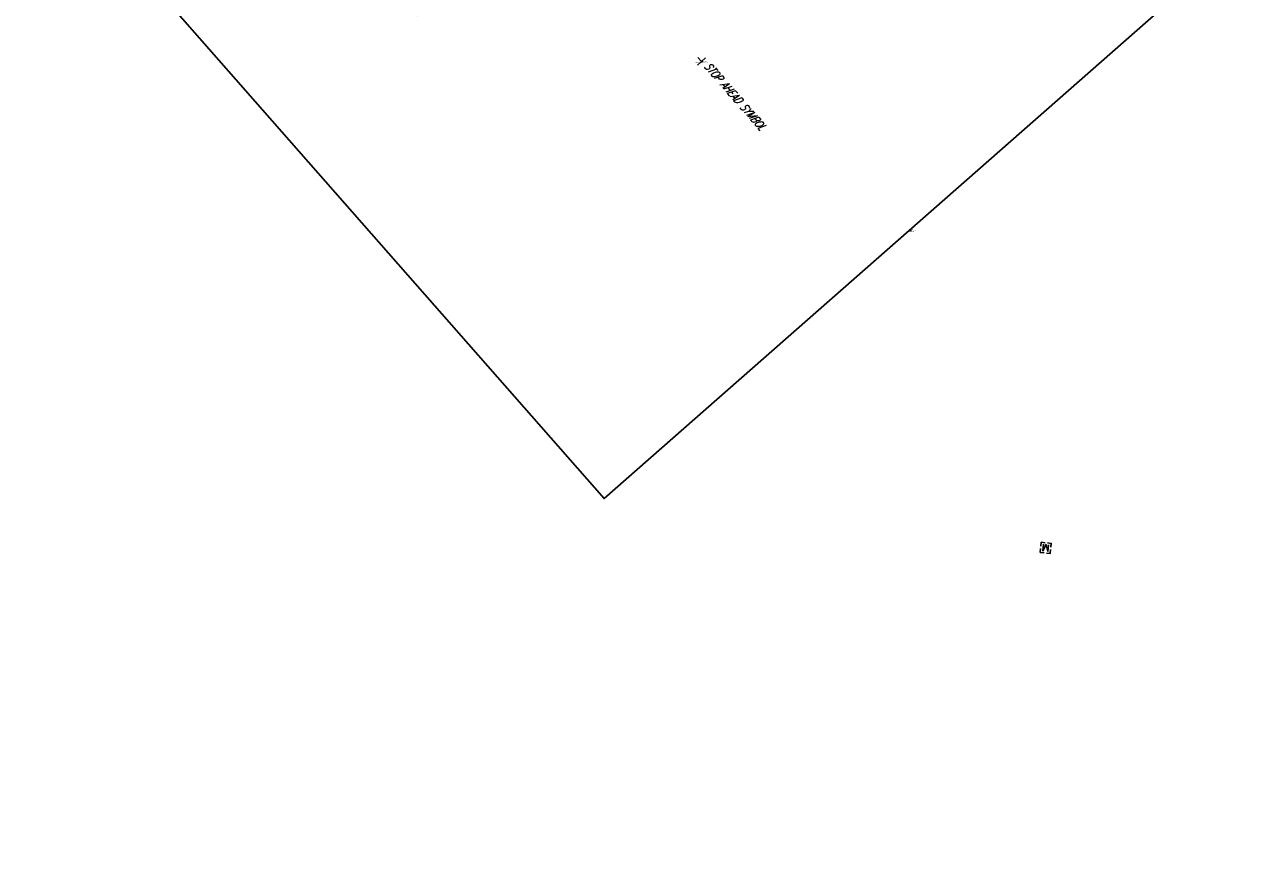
# Model space of a CAD drawing. Extents: x 0 to 213038, y 0 to 462006.
# Tile 13 of 107: x 190616 to 190985, y 407881 to 408133. Entities that reach past the tile are written whole.
import ezdxf
from ezdxf import colors
from ezdxf.entities.mleader import LeaderData, LeaderLine
from ezdxf.enums import TextEntityAlignment as Align
from ezdxf.math import Vec2, Vec3

# ---------------------------------------------------------------- set-up
doc = ezdxf.new("R2010")
doc.units = 0
doc.header["$LTSCALE"] = 20
doc.header["$MEASUREMENT"] = 0
doc.layers.get('0').update_dxf_attribs({"linetype": 'CONTINUOUS'})
for name, color, linetype in [('PNTDESC', 3, 'CONTINUOUS'), ('PNTELEV', 5, 'CONTINUOUS'), ('PNTNO', 7, 'CONTINUOUS'), ('PNTS', 3, 'CONTINUOUS'), ('PNTS_Bellville Topo', 1, 'CONTINUOUS'), ('SN_X_BLOCKS', 94, 'CONTINUOUS'), ('SN_X_TEXT', 2, 'CONTINUOUS'), ('SV_X_MON_BLOCKS_FOUNDMARK', 7, 'CONTINUOUS'), ('UT_X_SAN_TEXT_DATA', 62, 'CONTINUOUS')]:
    doc.layers.add(name, color=color, linetype=linetype)
doc.layers.add('SC_SCRATCH-5', color=5, linetype='CONTINUOUS', plot=False)
doc.styles.add('PTXT', font='TXT')
doc.styles.add('romans', font='romans.shx', dxfattribs={"width": 0.75, "oblique": 22.5})

# ---------------------------------------------------------------- blocks, each defined once
blk = doc.blocks.new('SRVPNO1')
at = {"layer": 'PNTDESC', "style": 'PTXT'}
blk.add_attdef('DESC2', text='', height=1, dxfattribs=at).set_placement((0, -1.75), align=Align.CENTER)
at = {"layer": 'PNTELEV', "style": 'PTXT'}
blk.add_attdef('ELEV2', (1.5, -0.5), '', height=1, dxfattribs=at)
at = {"layer": 'PNTNO', "style": 'PTXT'}
blk.add_attdef('PT#', text='', height=1, dxfattribs=at).set_placement((0, 0.75), align=Align.CENTER)
blk = doc.blocks.new('SGN1P')
for p, q in [((0, 0), (-0.08, 0)), ((0, 0.08), (0, -0.08))]:
    blk.add_line(p, q)
blk = doc.blocks.new('MONBX')
at = {"flags": 128}
for points in [[(-0.075, 0.019), (-0.075, 0.075), (-0.019, 0.075)], [(-0.037, -0.05), (-0.037, 0.05), (0, -0.05), (0.037, 0.05), (0.037, -0.05)], [(0.018, 0.075), (0.075, 0.075), (0.075, 0.019)], [(-0.019, -0.075), (-0.075, -0.075), (-0.075, -0.019)], [(0.075, -0.019), (0.075, -0.075), (0.018, -0.075)]]:
    blk.add_lwpolyline(points, dxfattribs=at)

msp = doc.modelspace()

# ---------------------------------------------------------------- linework, layer by layer
at = {"layer": 'PNTS'}
msp.add_point((190817.69, 408121.94, 1128.35), dxfattribs=at)
at = {"layer": 'PNTS_Bellville Topo'}
for p in [(190879.98, 408071.68, 1131.61), (190879.99, 408071.68, 1131.65), (190879.99, 408071.68, 1131.63)]:
    msp.add_point(p, dxfattribs=at)
at = {"layer": 'SC_SCRATCH-5'}
msp.add_lwpolyline([(190953.89, 408137.06), (190729.42, 408392.43), (190564.18, 408247.18), (190788.66, 407991.82), (190953.89, 408137.06)], close=True, dxfattribs=at)

# ---------------------------------------------------------------- block references
at = {"layer": 'PNTS', "xscale": 0.2, "yscale": 0.2, "zscale": 0.2}
msp.add_blockref('SRVPNO1', (190817.69, 408121.94, 1128.35), dxfattribs=at).add_auto_attribs({'PT#': 'KM1230', 'ELEV2': '1128.347', 'DESC2': 'SIGNPB-STOPAHEADSYBML,'})
at = {"layer": 'PNTS_Bellville Topo', "xscale": 0.2, "yscale": 0.2, "zscale": 0.2}
for p, values in [((190879.99, 408071.68, 1131.65), {'PT#': 'KM739', 'ELEV2': '1131.654', 'DESC2': 'MAGSPIKE-SET'}), ((190879.98, 408071.68, 1131.61), {'PT#': 'KM739_1', 'ELEV2': '1131.605', 'DESC2': 'MAGSPIKE-SET'}), ((190879.99, 408071.68, 1131.63), {'PT#': 'KM739_2', 'ELEV2': '1131.631', 'DESC2': 'MAGSPIKE-SET'})]:
    msp.add_blockref('SRVPNO1', p, dxfattribs=at).add_auto_attribs(values)
at = {"layer": 'SN_X_BLOCKS', "xscale": 20, "yscale": 20, "zscale": 20, "rotation": 312.8550761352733}
msp.add_blockref('SGN1P', (190817.69, 408121.94, 1128.35), dxfattribs=at)
at = {"layer": 'SV_X_MON_BLOCKS_FOUNDMARK', "xscale": 20, "yscale": 20, "zscale": 20, "rotation": 173.9166052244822}
msp.add_blockref('MONBX', (190920.16, 407977.16), dxfattribs=at)

# ---------------------------------------------------------------- texts
at = {"layer": 'SN_X_TEXT', "insert": (190820.07, 408122.02), "char_height": 2.4, "attachment_point": 1, "rotation": 311.3161, "style": 'romans'}
msp.add_mtext_dynamic_manual_height_columns('STOP AHEAD SYMBOL ', width=38.9885, gutter_width=12, heights=[0], dxfattribs=at)

# ---------------------------------------------------------------- leaders
at = {"layer": 'SN_X_TEXT'}
ml = msp.add_multileader_mtext('Standard', dxfattribs=at)
ml.set_content('STOP AHEAD SYMBOL ', color=256, style='romans')
ml.set_leader_properties(color=1, linetype='CONTINUOUS', lineweight=-1)
ml.build(insert=Vec2(0, 0))
ml.multileader.update_dxf_attribs({"text_right_attachment_type": 3, "dogleg_length": 0.1, "arrow_head_size": 2.4, "scale": 20})
ctx = ml.context
ctx.base_point, ctx.scale, ctx.char_height, ctx.arrow_head_size, ctx.landing_gap_size, ctx.plane_origin, ctx.plane_x_axis, ctx.plane_y_axis = Vec3(190608.17, 408333.16), 20, 2.4, 2.4, 0.6, Vec3(190615.74, 408291.61), Vec3(0.685243, -0.728314), Vec3(0.728314, 0.685243)
ctx.right_attachment = 3
notes = []
notes.append((ctx, [(0, (0, 0, 0), (0, 0), (1, 0), 1, [])]))
ctx.mtext.insert, ctx.mtext.text_direction, ctx.mtext.rotation, ctx.mtext.width, ctx.mtext.flow_direction = Vec3(190609.46, 408333.55), Vec3(0.685243, -0.728314), 5.467327, 46.2295, 5
at = {"layer": 'UT_X_SAN_TEXT_DATA'}
ml = msp.add_multileader_mtext('Standard', dxfattribs=at)
ml.set_content('EX. SANITARY SEWER MANHOLE\\P1127.35 TOP CASTING ', color=256, style='romans')
ml.set_leader_properties(color=1, linetype='CONTINUOUS', lineweight=-1)
ml.build(insert=Vec2(0, 0))
ml.multileader.update_dxf_attribs({"text_right_attachment_type": 3, "dogleg_length": 0.1, "arrow_head_size": 2.4, "scale": 20})
ctx = ml.context
ctx.base_point, ctx.scale, ctx.char_height, ctx.arrow_head_size, ctx.landing_gap_size, ctx.plane_origin, ctx.plane_x_axis, ctx.plane_y_axis = Vec3(190710.31, 408165.56, 1127.39), 20, 2.4, 2.4, 0.6, Vec3(190708.05, 408190.6, 1127.39), Vec3(0.632952, -0.774191), Vec3(0.774191, 0.632952)
ctx.right_attachment = 3
notes.append((ctx, [(0, (1, 1, 0), (190709.04, 408167.11, 1127.39), (0.632952, -0.774191), 2, [(0, [(190708.05, 408190.6, 1127.39)], 0, [])])]))
ctx.mtext.insert, ctx.mtext.text_direction, ctx.mtext.rotation, ctx.mtext.width, ctx.mtext.flow_direction = Vec3(190711.62, 408165.86, 1127.39), Vec3(0.632952, -0.774191), 5.397749, 50.7173, 5
for ctx, leaders in notes:
    for number, flags, end, landing, length, lines in leaders:
        leader = LeaderData()
        leader.index, (leader.has_last_leader_line, leader.has_dogleg_vector, leader.attachment_direction) = number, flags
        leader.last_leader_point, leader.dogleg_vector, leader.dogleg_length = Vec3(end), Vec3(landing), length
        for number, points, colour, breaks in lines:
            line = LeaderLine()
            line.index, line.vertices, line.color, line.breaks = number, Vec3.list(points), colors.encode_raw_color(colour), breaks
            leader.lines.append(line)
        ctx.leaders.append(leader)

doc.saveas('drawing.dxf')
